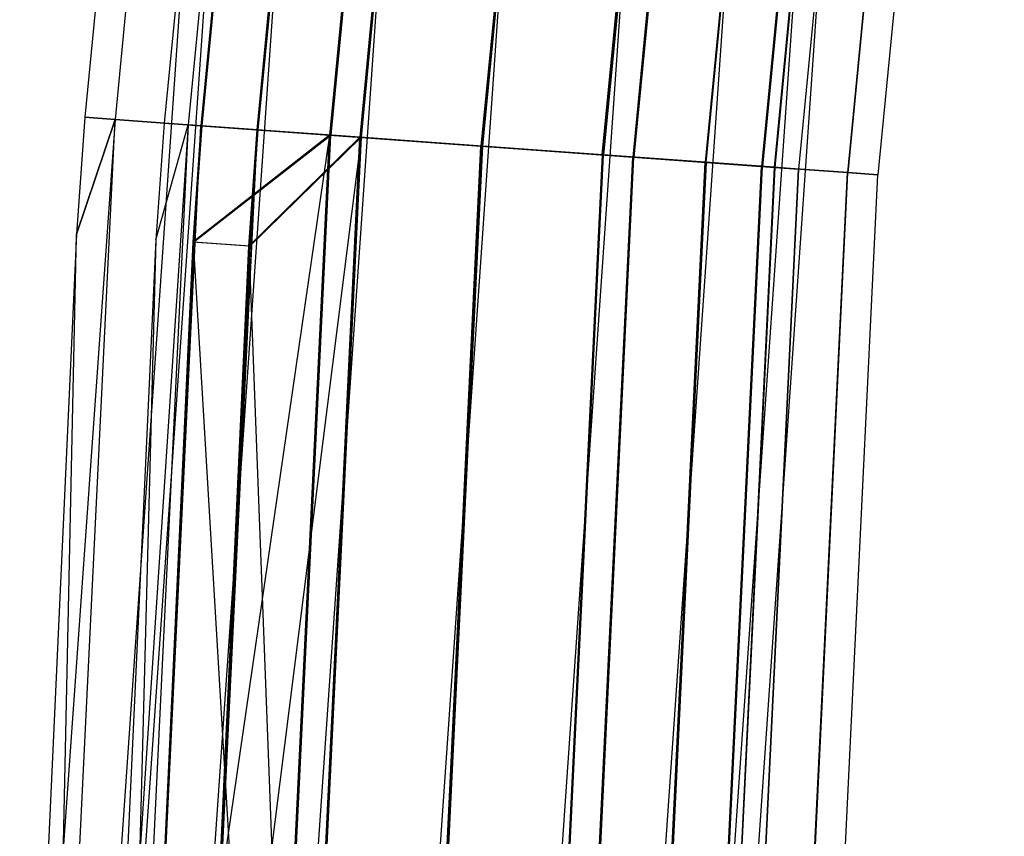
# Model space of a CAD drawing. Extents: x -176 to 176, y -176 to 176.
# Tile 60 of 208: x -175.45 to -169.26, y 8.19 to 13.33. Entities that reach past the tile are written whole.
import ezdxf

# ---------------------------------------------------------------- set-up
doc = ezdxf.new("R2010")
doc.units = 0
doc.header["$LTSCALE"] = 25.4
doc.layers.get('0').update_dxf_attribs({"linetype": 'CONTINUOUS'})

# ---------------------------------------------------------------- blocks, each defined once
blk = doc.blocks.new('BIURKOWA_B_STL')
at = {"color": 0}
for p, q in [((-174.2204, 21.1542, 408), (-175.039, 12.7123, 408)), ((-174.2204, 21.1542, 197), (-175.039, 12.7123, 197)), ((-174.2204, 21.1542, 408), (-175.039, 12.7123, 408)), ((-174.2204, 21.1542, 197), (-175.039, 12.7123, 197)), ((-174.0317, 21.1313, 196.0438), (-174.8494, 12.6985, 196.0438)), ((-174.0317, 21.1313, 196.0438), (-174.8494, 12.6985, 196.0438)), ((-174.0315, 21.1312, 408.9567), (-174.8492, 12.6985, 408.9567)), ((-174.0315, 21.1312, 408.9567), (-174.8492, 12.6985, 408.9567)), ((-173.7241, 21.0939, 197), (-174.5403, 12.6761, 197)), ((-173.7241, 21.0939, 408), (-174.5403, 12.6761, 408)), ((-173.7241, 21.0939, 197), (-174.5403, 12.6761, 197)), ((-173.7241, 21.0939, 408), (-174.5403, 12.6761, 408)), ((-173.5731, 21.0756, 196.2352), (-174.3887, 12.6651, 196.2352)), ((-173.5731, 21.0756, 196.2352), (-174.3887, 12.6651, 196.2352)), ((-173.5729, 21.0756, 408.7654), (-174.3885, 12.6651, 408.7654)), ((-173.5729, 21.0756, 408.7654), (-174.3885, 12.6651, 408.7654)), ((-173.4943, 21.066, 195.233), (-174.3095, 12.6593, 195.233)), ((-173.4943, 21.066, 195.233), (-174.3095, 12.6593, 195.233)), ((-173.4935, 21.0659, 406.2322), (-174.3087, 12.6593, 406.2322)), ((-173.4935, 21.0659, 406.2322), (-174.3087, 12.6593, 406.2322)), ((-173.4935, 21.0659, 409.7678), (-174.3087, 12.6593, 409.7678)), ((-173.4935, 21.0659, 409.7678), (-174.3087, 12.6593, 409.7678)), ((-173.488, 21.0653, 198.7733), (-174.3031, 12.6589, 198.7733)), ((-173.488, 21.0653, 198.7733), (-174.3031, 12.6589, 198.7733)), ((-173.1433, 21.0234, 195.5866), (-173.9568, 12.6337, 195.5866)), ((-173.1433, 21.0234, 195.5866), (-173.9568, 12.6337, 195.5866)), ((-173.9561, 12.6337, 406.5858), (-173.1425, 21.0233, 406.5858)), ((-173.1425, 21.0233, 409.4142), (-173.9561, 12.6337, 409.4142)), ((-173.1425, 21.0233, 409.4142), (-173.9561, 12.6337, 409.4142)), ((-173.9561, 12.6337, 406.5858), (-173.1425, 21.0233, 406.5858)), ((-173.137, 21.0226, 198.4198), (-173.9505, 12.6333, 198.4198)), ((-173.137, 21.0226, 198.4198), (-173.9505, 12.6333, 198.4198)), ((-172.6899, 20.9684, 194.6909), (-173.5013, 12.6006, 194.6909)), ((-172.6899, 20.9684, 194.6909), (-173.5013, 12.6006, 194.6909)), ((-172.6884, 20.9682, 405.6903), (-173.4997, 12.6005, 405.6903)), ((-172.6884, 20.9682, 405.6903), (-173.4997, 12.6005, 405.6903)), ((-172.6884, 20.9682, 410.3097), (-173.4997, 12.6005, 410.3097)), ((-172.6884, 20.9682, 410.3097), (-173.4997, 12.6005, 410.3097)), ((-172.6817, 20.9674, 199.3125), (-173.493, 12.6, 199.3125)), ((-172.6817, 20.9674, 199.3125), (-173.493, 12.6, 199.3125)), ((-172.5, 20.9453, 195.1529), (-173.3105, 12.5868, 195.1529)), ((-172.5, 20.9453, 195.1529), (-173.3105, 12.5868, 195.1529)), ((-172.4984, 20.9451, 409.8477), (-173.3089, 12.5867, 409.8477)), ((-172.4984, 20.9451, 409.8477), (-173.3089, 12.5867, 409.8477)), ((-172.4984, 20.9451, 406.1523), (-173.3089, 12.5867, 406.1523)), ((-172.4984, 20.9451, 406.1523), (-173.3089, 12.5867, 406.1523)), ((-172.4917, 20.9443, 198.8505), (-173.3022, 12.5862, 198.8505)), ((-172.4917, 20.9443, 198.8505), (-173.3022, 12.5862, 198.8505)), ((-171.7409, 20.8531, 194.5), (-172.5478, 12.5314, 194.5)), ((-171.7409, 20.8531, 194.5), (-172.5478, 12.5314, 194.5)), ((-171.7409, 20.8531, 195), (-172.5478, 12.5314, 195)), ((-171.7409, 20.8531, 195), (-172.5478, 12.5314, 195)), ((-171.7386, 20.8528, 405.5), (-172.5455, 12.5312, 405.5)), ((-171.7386, 20.8528, 405.5), (-172.5455, 12.5312, 405.5)), ((-171.7386, 20.8528, 410.5), (-172.5455, 12.5312, 410.5)), ((-171.7386, 20.8528, 410.5), (-172.5455, 12.5312, 410.5)), ((-172.5455, 12.5312, 410), (-171.7386, 20.8528, 410)), ((-171.7386, 20.8528, 406), (-172.5455, 12.5312, 406)), ((-171.7386, 20.8528, 406), (-172.5455, 12.5312, 406)), ((-172.5455, 12.5312, 410), (-171.7386, 20.8528, 410)), ((-171.732, 20.852, 199.5), (-172.5388, 12.5307, 199.5)), ((-171.732, 20.852, 199.5), (-172.5388, 12.5307, 199.5)), ((-171.732, 20.852, 199), (-172.5388, 12.5307, 199)), ((-171.732, 20.852, 199), (-172.5388, 12.5307, 199)), ((-171.7848, 12.476, 195.1512), (-170.9814, 20.7609, 195.1512)), ((-171.7848, 12.476, 195.1512), (-170.9814, 20.7609, 195.1512)), ((-170.9789, 20.7606, 406.1523), (-171.7822, 12.4758, 406.1523)), ((-170.9789, 20.7606, 409.8477), (-171.7822, 12.4758, 409.8477)), ((-170.9789, 20.7606, 406.1523), (-171.7822, 12.4758, 406.1523)), ((-170.9789, 20.7606, 409.8477), (-171.7822, 12.4758, 409.8477)), ((-170.9732, 20.7599, 198.8454), (-171.7765, 12.4754, 198.8454)), ((-170.9732, 20.7599, 198.8454), (-171.7765, 12.4754, 198.8454)), ((-170.7915, 20.7378, 194.6892), (-171.5939, 12.4621, 194.6892)), ((-170.7915, 20.7378, 194.6892), (-171.5939, 12.4621, 194.6892)), ((-170.7889, 20.7375, 405.6903), (-171.5914, 12.4619, 405.6903)), ((-170.7889, 20.7375, 405.6903), (-171.5914, 12.4619, 405.6903)), ((-170.7889, 20.7375, 410.3097), (-171.5914, 12.4619, 410.3097)), ((-170.7889, 20.7375, 410.3097), (-171.5914, 12.4619, 410.3097)), ((-170.7832, 20.7368, 199.3073), (-171.5857, 12.4615, 199.3073)), ((-170.7832, 20.7368, 199.3073), (-171.5857, 12.4615, 199.3073)), ((-170.3371, 20.6827, 195.5834), (-171.1374, 12.429, 195.5834)), ((-170.3371, 20.6827, 195.5834), (-171.1374, 12.429, 195.5834)), ((-170.3347, 20.6824, 406.5858), (-171.1351, 12.4288, 406.5858)), ((-170.3347, 20.6824, 406.5858), (-171.1351, 12.4288, 406.5858)), ((-170.3347, 20.6824, 409.4142), (-171.1351, 12.4288, 409.4142)), ((-170.3347, 20.6824, 409.4142), (-171.1351, 12.4288, 409.4142)), ((-171.1311, 12.4285, 198.4102), (-170.3308, 20.6819, 198.4102)), ((-171.1311, 12.4285, 198.4102), (-170.3308, 20.6819, 198.4102)), ((-169.9861, 20.6401, 195.2299), (-170.7848, 12.4033, 195.2299)), ((-169.9861, 20.6401, 195.2299), (-170.7848, 12.4033, 195.2299)), ((-169.9838, 20.6398, 406.2322), (-170.7824, 12.4032, 406.2322)), ((-169.9838, 20.6398, 406.2322), (-170.7824, 12.4032, 406.2322)), ((-169.9838, 20.6398, 409.7678), (-170.7824, 12.4032, 409.7678)), ((-169.9838, 20.6398, 409.7678), (-170.7824, 12.4032, 409.7678)), ((-169.9798, 20.6393, 198.7638), (-170.7785, 12.4029, 198.7638)), ((-169.9798, 20.6393, 198.7638), (-170.7785, 12.4029, 198.7638)), ((-169.9058, 20.6303, 196.231), (-170.7042, 12.3975, 196.231)), ((-169.9058, 20.6303, 196.231), (-170.7042, 12.3975, 196.231)), ((-170.7027, 12.3974, 407.2346), (-169.9044, 20.6301, 407.2346)), ((-169.9044, 20.6301, 408.7654), (-170.7027, 12.3974, 408.7654)), ((-169.9044, 20.6301, 408.7654), (-170.7027, 12.3974, 408.7654)), ((-170.7027, 12.3974, 407.2346), (-169.9044, 20.6301, 407.2346)), ((-169.9025, 20.6299, 197.7607), (-170.7007, 12.3972, 197.7607)), ((-169.9025, 20.6299, 197.7607), (-170.7007, 12.3972, 197.7607)), ((-169.7532, 20.6118, 196.9955), (-170.5508, 12.3864, 196.9955)), ((-169.7532, 20.6118, 196.9955), (-170.5508, 12.3864, 196.9955)), ((-169.7532, 20.6118, 408), (-170.5508, 12.3864, 408)), ((-169.7532, 20.6118, 408), (-170.5508, 12.3864, 408)), ((-169.4473, 20.5746, 196.0397), (-170.2434, 12.364, 196.0397)), ((-169.4473, 20.5746, 196.0397), (-170.2434, 12.364, 196.0397)), ((-169.4458, 20.5744, 407.0433), (-170.2419, 12.3639, 407.0433)), ((-169.4458, 20.5744, 407.0433), (-170.2419, 12.3639, 407.0433)), ((-169.4458, 20.5744, 408.9567), (-170.2419, 12.3639, 408.9567)), ((-169.4458, 20.5744, 408.9567), (-170.2419, 12.3639, 408.9567)), ((-169.4439, 20.5742, 197.952), (-170.24, 12.3638, 197.952)), ((-169.4439, 20.5742, 197.952), (-170.24, 12.3638, 197.952)), ((-169.2569, 20.5515, 408), (-170.0521, 12.3501, 408)), ((-169.2569, 20.5515, 408), (-170.0521, 12.3501, 408)), ((-169.2569, 20.5515, 196.9955), (-170.0521, 12.3501, 196.9955)), ((-169.2569, 20.5515, 196.9955), (-170.0521, 12.3501, 196.9955)), ((-174.2535, 16.147, 408), (-174.8133, 8.0821, 408)), ((-174.2535, 16.147, 408), (-174.8133, 8.0821, 408)), ((-174.2535, 16.147, 197), (-174.8133, 8.0821, 197)), ((-174.2535, 16.147, 197), (-174.8133, 8.0821, 197)), ((-174.1019, 16.1329, 408.7654), (-174.6612, 8.0751, 408.7654)), ((-174.1019, 16.1329, 408.7654), (-174.6612, 8.0751, 408.7654)), ((-174.1019, 16.1329, 407.2346), (-174.6612, 8.0751, 407.2346)), ((-174.1019, 16.1329, 407.2346), (-174.6612, 8.0751, 407.2346)), ((-174.1019, 16.1329, 197.7654), (-174.6612, 8.0751, 197.7654)), ((-174.1019, 16.1329, 197.7654), (-174.6612, 8.0751, 197.7654)), ((-174.1019, 16.1329, 196.2346), (-174.6612, 8.0751, 196.2346)), ((-174.1019, 16.1329, 196.2346), (-174.6612, 8.0751, 196.2346)), ((-173.6702, 16.0929, 409.4142), (-174.2281, 8.0551, 409.4142)), ((-173.6702, 16.0929, 409.4142), (-174.2281, 8.0551, 409.4142)), ((-173.6702, 16.0929, 406.5858), (-174.2281, 8.0551, 406.5858)), ((-173.6702, 16.0929, 406.5858), (-174.2281, 8.0551, 406.5858)), ((-173.6702, 16.0929, 198.4142), (-174.2281, 8.0551, 198.4142)), ((-173.6702, 16.0929, 198.4142), (-174.2281, 8.0551, 198.4142)), ((-173.6702, 16.0929, 195.5858), (-174.2281, 8.0551, 195.5858)), ((-173.6702, 16.0929, 195.5858), (-174.2281, 8.0551, 195.5858)), ((-173.0241, 16.033, 409.8477), (-173.58, 8.0251, 409.8477)), ((-173.0241, 16.033, 409.8477), (-173.58, 8.0251, 409.8477)), ((-173.0241, 16.033, 406.1523), (-173.58, 8.0251, 406.1523)), ((-173.0241, 16.033, 406.1523), (-173.58, 8.0251, 406.1523)), ((-173.0241, 16.033, 198.8478), (-173.58, 8.0251, 198.8478)), ((-173.0241, 16.033, 198.8478), (-173.58, 8.0251, 198.8478)), ((-173.0241, 16.033, 195.1522), (-173.58, 8.0251, 195.1522)), ((-173.0241, 16.033, 195.1522), (-173.58, 8.0251, 195.1522)), ((-172.262, 15.9624, 410), (-172.8154, 7.9897, 410)), ((-172.262, 15.9624, 410), (-172.8154, 7.9897, 410)), ((-172.262, 15.9624, 406), (-172.8154, 7.9897, 406)), ((-172.262, 15.9624, 406), (-172.8154, 7.9897, 406)), ((-172.262, 15.9624, 199), (-172.8154, 7.9897, 199)), ((-172.262, 15.9624, 199), (-172.8154, 7.9897, 199)), ((-172.262, 15.9624, 195), (-172.8154, 7.9897, 195)), ((-172.262, 15.9624, 195), (-172.8154, 7.9897, 195)), ((-171.4999, 15.8918, 409.8477), (-172.0508, 7.9544, 409.8477)), ((-171.4999, 15.8918, 409.8477), (-172.0508, 7.9544, 409.8477)), ((-171.4999, 15.8918, 406.1523), (-172.0508, 7.9544, 406.1523)), ((-171.4999, 15.8918, 406.1523), (-172.0508, 7.9544, 406.1523)), ((-171.4999, 15.8918, 198.8478), (-172.0508, 7.9544, 198.8478)), ((-171.4999, 15.8918, 198.8478), (-172.0508, 7.9544, 198.8478)), ((-171.4999, 15.8918, 195.1522), (-172.0508, 7.9544, 195.1522)), ((-171.4999, 15.8918, 195.1522), (-172.0508, 7.9544, 195.1522)), ((-170.8538, 15.8319, 409.4142), (-171.4027, 7.9244, 409.4142)), ((-170.8538, 15.8319, 409.4142), (-171.4027, 7.9244, 409.4142)), ((-170.8538, 15.8319, 406.5858), (-171.4027, 7.9244, 406.5858)), ((-170.8538, 15.8319, 406.5858), (-171.4027, 7.9244, 406.5858)), ((-170.8538, 15.8319, 198.4142), (-171.4027, 7.9244, 198.4142)), ((-170.8538, 15.8319, 198.4142), (-171.4027, 7.9244, 198.4142)), ((-170.8538, 15.8319, 195.5858), (-171.4027, 7.9244, 195.5858)), ((-170.8538, 15.8319, 195.5858), (-171.4027, 7.9244, 195.5858)), ((-170.4221, 15.7919, 408.7654), (-170.9696, 7.9044, 408.7654)), ((-170.4221, 15.7919, 408.7654), (-170.9696, 7.9044, 408.7654)), ((-170.4221, 15.7919, 407.2346), (-170.9696, 7.9044, 407.2346)), ((-170.4221, 15.7919, 407.2346), (-170.9696, 7.9044, 407.2346)), ((-170.4221, 15.7919, 197.7654), (-170.9696, 7.9044, 197.7654)), ((-170.4221, 15.7919, 197.7654), (-170.9696, 7.9044, 197.7654)), ((-170.4221, 15.7919, 196.2346), (-170.9696, 7.9044, 196.2346)), ((-170.4221, 15.7919, 196.2346), (-170.9696, 7.9044, 196.2346)), ((-170.8175, 7.8974, 408), (-170.2706, 15.7779, 408)), ((-170.8175, 7.8974, 408), (-170.2706, 15.7779, 408)), ((-170.8175, 7.8974, 197), (-170.2706, 15.7779, 197)), ((-170.8175, 7.8974, 197), (-170.2706, 15.7779, 197)), ((-174.8494, 12.6985, 196.0438), (-175.4488, 4.2407, 197)), ((-174.8494, 12.6985, 196.0438), (-175.4488, 4.2407, 197)), ((-175.2587, 4.2361, 196.0438), (-174.8494, 12.6985, 196.0438)), ((-175.2587, 4.2361, 196.0438), (-174.8494, 12.6985, 196.0438)), ((-175.2585, 4.2361, 408.9567), (-174.8492, 12.6985, 408.9567)), ((-175.2585, 4.2361, 408.9567), (-174.8492, 12.6985, 408.9567)), ((-175.039, 12.7123, 408), (-175.0909, 11.9765, 408)), ((-175.039, 12.7123, 197), (-175.0909, 11.9765, 197)), ((-175.039, 12.7123, 408), (-175.0909, 11.9765, 408)), ((-175.039, 12.7123, 197), (-175.0909, 11.9765, 197)), ((-175.0909, 11.9765, 408), (-174.8492, 12.6985, 408.9567)), ((-175.0909, 11.9765, 408), (-174.8492, 12.6985, 408.9567)), ((-174.8494, 12.6985, 196.0438), (-175.0909, 11.9765, 197)), ((-174.8494, 12.6985, 196.0438), (-175.0909, 11.9765, 197)), ((-174.8492, 12.6985, 408.9567), (-175.039, 12.7123, 408)), ((-174.8492, 12.6985, 408.9567), (-175.039, 12.7123, 408)), ((-175.039, 12.7123, 197), (-175.039, 12.7123, 408)), ((-175.039, 12.7123, 197), (-175.039, 12.7123, 408)), ((-175.039, 12.7123, 197), (-174.8494, 12.6985, 196.0438)), ((-175.039, 12.7123, 197), (-174.8494, 12.6985, 196.0438)), ((-174.8494, 12.6985, 196.0438), (-174.3095, 12.6593, 195.233)), ((-174.8494, 12.6985, 196.0438), (-174.3095, 12.6593, 195.233)), ((-174.3087, 12.6593, 409.7678), (-174.8492, 12.6985, 408.9567)), ((-174.3087, 12.6593, 409.7678), (-174.8492, 12.6985, 408.9567)), ((-174.3885, 12.6651, 408.7654), (-174.9489, 4.2287, 408)), ((-174.3885, 12.6651, 408.7654), (-174.9489, 4.2287, 408)), ((-174.3887, 12.6651, 196.2352), (-174.7969, 4.225, 196.2352)), ((-174.3887, 12.6651, 196.2352), (-174.7969, 4.225, 196.2352)), ((-174.3885, 12.6651, 408.7654), (-174.7967, 4.225, 408.7654)), ((-174.3885, 12.6651, 408.7654), (-174.7967, 4.225, 408.7654)), ((-174.7175, 4.2231, 195.233), (-174.3095, 12.6593, 195.233)), ((-174.7175, 4.2231, 195.233), (-174.3095, 12.6593, 195.233)), ((-174.7167, 4.223, 409.7678), (-174.3087, 12.6593, 409.7678)), ((-174.7167, 4.223, 409.7678), (-174.3087, 12.6593, 409.7678)), ((-174.5403, 12.6761, 197), (-174.592, 11.9424, 197)), ((-174.5403, 12.6761, 408), (-174.592, 11.9424, 408)), ((-174.5403, 12.6761, 197), (-174.592, 11.9424, 197)), ((-174.5403, 12.6761, 408), (-174.592, 11.9424, 408)), ((-174.592, 11.9424, 197), (-174.3887, 12.6651, 196.2352)), ((-174.592, 11.9424, 197), (-174.3887, 12.6651, 196.2352)), ((-174.592, 11.9424, 408), (-174.3885, 12.6651, 408.7654)), ((-174.592, 11.9424, 408), (-174.3885, 12.6651, 408.7654)), ((-174.5403, 12.6761, 197), (-174.3887, 12.6651, 196.2352)), ((-174.5403, 12.6761, 197), (-174.3887, 12.6651, 196.2352)), ((-174.5403, 12.6761, 408), (-174.5403, 12.6761, 197)), ((-174.5403, 12.6761, 408), (-174.5403, 12.6761, 197)), ((-174.5403, 12.6761, 408), (-174.3885, 12.6651, 408.7654)), ((-174.5403, 12.6761, 408), (-174.3885, 12.6651, 408.7654)), ((-173.9568, 12.6337, 195.5866), (-174.3887, 12.6651, 196.2352)), ((-173.9568, 12.6337, 195.5866), (-174.3887, 12.6651, 196.2352)), ((-174.3885, 12.6651, 408.7654), (-173.9561, 12.6337, 409.4142)), ((-174.3885, 12.6651, 408.7654), (-173.9561, 12.6337, 409.4142)), ((-173.9568, 12.6337, 195.5866), (-174.3641, 4.2145, 195.5866)), ((-173.9568, 12.6337, 195.5866), (-174.3641, 4.2145, 195.5866)), ((-173.9561, 12.6337, 409.4142), (-174.3633, 4.2145, 409.4142)), ((-173.9561, 12.6337, 409.4142), (-174.3633, 4.2145, 409.4142)), ((-174.3087, 12.6593, 406.2322), (-174.3604, 11.9266, 406.2322)), ((-174.3087, 12.6593, 406.2322), (-174.3604, 11.9266, 406.2322)), ((-174.3031, 12.6589, 198.7733), (-174.3548, 11.9262, 198.7733)), ((-174.3031, 12.6589, 198.7733), (-174.3548, 11.9262, 198.7733)), ((-174.3095, 12.6593, 195.233), (-173.5013, 12.6006, 194.6909)), ((-174.3095, 12.6593, 195.233), (-173.5013, 12.6006, 194.6909)), ((-173.9561, 12.6337, 406.5858), (-174.3087, 12.6593, 406.2322)), ((-173.9561, 12.6337, 406.5858), (-174.3087, 12.6593, 406.2322)), ((-174.3087, 12.6593, 406.2322), (-173.4997, 12.6005, 405.6903)), ((-173.4997, 12.6005, 410.3097), (-174.3087, 12.6593, 409.7678)), ((-174.3087, 12.6593, 406.2322), (-173.4997, 12.6005, 405.6903)), ((-173.4997, 12.6005, 410.3097), (-174.3087, 12.6593, 409.7678)), ((-173.493, 12.6, 199.3125), (-174.3031, 12.6589, 198.7733)), ((-173.493, 12.6, 199.3125), (-174.3031, 12.6589, 198.7733)), ((-173.9505, 12.6333, 198.4198), (-174.3031, 12.6589, 198.7733)), ((-173.9505, 12.6333, 198.4198), (-174.3031, 12.6589, 198.7733)), ((-174.0076, 11.9024, 406.5858), (-173.9561, 12.6337, 406.5858)), ((-174.0076, 11.9024, 406.5858), (-173.9561, 12.6337, 406.5858)), ((-173.9505, 12.6333, 198.4198), (-174.0021, 11.9021, 198.4198)), ((-173.9505, 12.6333, 198.4198), (-174.0021, 11.9021, 198.4198)), ((-173.3105, 12.5868, 195.1529), (-173.9568, 12.6337, 195.5866)), ((-173.3105, 12.5868, 195.1529), (-173.9568, 12.6337, 195.5866)), ((-173.9561, 12.6337, 409.4142), (-173.3089, 12.5867, 409.8477)), ((-173.9561, 12.6337, 409.4142), (-173.3089, 12.5867, 409.8477)), ((-173.9561, 12.6337, 406.5858), (-173.3089, 12.5867, 406.1523)), ((-173.9561, 12.6337, 406.5858), (-173.3089, 12.5867, 406.1523)), ((-173.9505, 12.6333, 198.4198), (-173.3022, 12.5862, 198.8505)), ((-173.9505, 12.6333, 198.4198), (-173.3022, 12.5862, 198.8505)), ((-173.4997, 12.6005, 405.6903), (-174.7167, 4.223, 406.2322)), ((-173.4997, 12.6005, 405.6903), (-174.7167, 4.223, 406.2322)), ((-173.4997, 12.6005, 405.6903), (-174.3604, 11.9266, 406.2322)), ((-173.4997, 12.6005, 405.6903), (-174.3604, 11.9266, 406.2322)), ((-173.3022, 12.5862, 198.8505), (-174.3577, 4.2144, 198.4198)), ((-173.3022, 12.5862, 198.8505), (-174.3577, 4.2144, 198.4198)), ((-174.3548, 11.9262, 198.7733), (-173.493, 12.6, 199.3125)), ((-174.3548, 11.9262, 198.7733), (-173.493, 12.6, 199.3125)), ((-174.0076, 11.9024, 406.5858), (-173.3089, 12.5867, 406.1523)), ((-174.0076, 11.9024, 406.5858), (-173.3089, 12.5867, 406.1523)), ((-174.0021, 11.9021, 198.4198), (-173.3022, 12.5862, 198.8505)), ((-174.0021, 11.9021, 198.4198), (-173.3022, 12.5862, 198.8505)), ((-173.9075, 4.2035, 194.6909), (-173.5013, 12.6006, 194.6909)), ((-173.9075, 4.2035, 194.6909), (-173.5013, 12.6006, 194.6909)), ((-173.9059, 4.2034, 410.3097), (-173.4997, 12.6005, 410.3097)), ((-173.9059, 4.2034, 410.3097), (-173.4997, 12.6005, 410.3097)), ((-173.9059, 4.2034, 405.6903), (-173.4997, 12.6005, 405.6903)), ((-173.9059, 4.2034, 405.6903), (-173.4997, 12.6005, 405.6903)), ((-173.8992, 4.2033, 199.3125), (-173.493, 12.6, 199.3125)), ((-173.8992, 4.2033, 199.3125), (-173.493, 12.6, 199.3125)), ((-173.3105, 12.5868, 195.1529), (-173.7162, 4.1989, 195.1529)), ((-173.3105, 12.5868, 195.1529), (-173.7162, 4.1989, 195.1529)), ((-173.7146, 4.1988, 409.8477), (-173.3089, 12.5867, 409.8477)), ((-173.3089, 12.5867, 406.1523), (-173.7146, 4.1988, 406.1523)), ((-173.3089, 12.5867, 406.1523), (-173.7146, 4.1988, 406.1523)), ((-173.7146, 4.1988, 409.8477), (-173.3089, 12.5867, 409.8477)), ((-173.3022, 12.5862, 198.8505), (-173.7079, 4.1987, 198.8505)), ((-173.3022, 12.5862, 198.8505), (-173.7079, 4.1987, 198.8505)), ((-173.5013, 12.6006, 194.6909), (-172.5478, 12.5314, 194.5)), ((-173.5013, 12.6006, 194.6909), (-172.5478, 12.5314, 194.5)), ((-172.5455, 12.5312, 410.5), (-173.4997, 12.6005, 410.3097)), ((-173.4997, 12.6005, 405.6903), (-172.5455, 12.5312, 405.5)), ((-173.4997, 12.6005, 405.6903), (-172.5455, 12.5312, 405.5)), ((-172.5455, 12.5312, 410.5), (-173.4997, 12.6005, 410.3097)), ((-172.5388, 12.5307, 199.5), (-173.493, 12.6, 199.3125)), ((-172.5388, 12.5307, 199.5), (-173.493, 12.6, 199.3125)), ((-172.5478, 12.5314, 195), (-173.3105, 12.5868, 195.1529)), ((-172.5478, 12.5314, 195), (-173.3105, 12.5868, 195.1529)), ((-172.5455, 12.5312, 410), (-173.3089, 12.5867, 409.8477)), ((-172.5455, 12.5312, 406), (-173.3089, 12.5867, 406.1523)), ((-172.5455, 12.5312, 406), (-173.3089, 12.5867, 406.1523)), ((-172.5455, 12.5312, 410), (-173.3089, 12.5867, 409.8477)), ((-173.3022, 12.5862, 198.8505), (-172.5388, 12.5307, 199)), ((-173.3022, 12.5862, 198.8505), (-172.5388, 12.5307, 199)), ((-172.9517, 4.1804, 194.5), (-172.5478, 12.5314, 194.5)), ((-172.9517, 4.1804, 194.5), (-172.5478, 12.5314, 194.5)), ((-172.5478, 12.5314, 195), (-172.9517, 4.1804, 195)), ((-172.5478, 12.5314, 195), (-172.9517, 4.1804, 195)), ((-172.9495, 4.1803, 410.5), (-172.5455, 12.5312, 410.5)), ((-172.9495, 4.1803, 410.5), (-172.5455, 12.5312, 410.5)), ((-172.9495, 4.1803, 405.5), (-172.5455, 12.5312, 405.5)), ((-172.9495, 4.1803, 405.5), (-172.5455, 12.5312, 405.5)), ((-172.5455, 12.5312, 406), (-172.9495, 4.1803, 406)), ((-172.5455, 12.5312, 406), (-172.9495, 4.1803, 406)), ((-172.5455, 12.5312, 410), (-172.9495, 4.1803, 410)), ((-172.5455, 12.5312, 410), (-172.9495, 4.1803, 410)), ((-172.9428, 4.1802, 199.5), (-172.5388, 12.5307, 199.5)), ((-172.9428, 4.1802, 199.5), (-172.5388, 12.5307, 199.5)), ((-172.5388, 12.5307, 199), (-172.9428, 4.1802, 199)), ((-172.5388, 12.5307, 199), (-172.9428, 4.1802, 199)), ((-172.5478, 12.5314, 194.5), (-171.5939, 12.4621, 194.6892)), ((-172.5478, 12.5314, 194.5), (-171.5939, 12.4621, 194.6892)), ((-171.7848, 12.476, 195.1512), (-172.5478, 12.5314, 195)), ((-171.7848, 12.476, 195.1512), (-172.5478, 12.5314, 195)), ((-171.5914, 12.4619, 410.3097), (-172.5455, 12.5312, 410.5)), ((-172.5455, 12.5312, 405.5), (-171.5914, 12.4619, 405.6903)), ((-172.5455, 12.5312, 405.5), (-171.5914, 12.4619, 405.6903)), ((-171.5914, 12.4619, 410.3097), (-172.5455, 12.5312, 410.5)), ((-171.7822, 12.4758, 406.1523), (-172.5455, 12.5312, 406)), ((-172.5455, 12.5312, 410), (-171.7822, 12.4758, 409.8477)), ((-171.7822, 12.4758, 406.1523), (-172.5455, 12.5312, 406)), ((-172.5455, 12.5312, 410), (-171.7822, 12.4758, 409.8477)), ((-171.5857, 12.4615, 199.3073), (-172.5388, 12.5307, 199.5)), ((-171.5857, 12.4615, 199.3073), (-172.5388, 12.5307, 199.5)), ((-172.5388, 12.5307, 199), (-171.7765, 12.4754, 198.8454)), ((-172.5388, 12.5307, 199), (-171.7765, 12.4754, 198.8454)), ((-171.7848, 12.476, 195.1512), (-172.1869, 4.1619, 195.1512)), ((-171.7848, 12.476, 195.1512), (-172.1869, 4.1619, 195.1512)), ((-171.7822, 12.4758, 406.1523), (-172.1843, 4.1618, 406.1523)), ((-171.7822, 12.4758, 409.8477), (-172.1843, 4.1618, 409.8477)), ((-171.7822, 12.4758, 409.8477), (-172.1843, 4.1618, 409.8477)), ((-171.7822, 12.4758, 406.1523), (-172.1843, 4.1618, 406.1523)), ((-172.1786, 4.1617, 198.8454), (-171.7765, 12.4754, 198.8454)), ((-172.1786, 4.1617, 198.8454), (-171.7765, 12.4754, 198.8454)), ((-171.9956, 4.1573, 194.6892), (-171.5939, 12.4621, 194.6892)), ((-171.9956, 4.1573, 194.6892), (-171.5939, 12.4621, 194.6892)), ((-171.9931, 4.1572, 410.3097), (-171.5914, 12.4619, 410.3097)), ((-171.9931, 4.1572, 410.3097), (-171.5914, 12.4619, 410.3097)), ((-171.9931, 4.1572, 405.6903), (-171.5914, 12.4619, 405.6903)), ((-171.9931, 4.1572, 405.6903), (-171.5914, 12.4619, 405.6903)), ((-171.9874, 4.1571, 199.3073), (-171.5857, 12.4615, 199.3073)), ((-171.9874, 4.1571, 199.3073), (-171.5857, 12.4615, 199.3073)), ((-171.7848, 12.476, 195.1512), (-171.1374, 12.429, 195.5834)), ((-171.7848, 12.476, 195.1512), (-171.1374, 12.429, 195.5834)), ((-171.1351, 12.4288, 406.5858), (-171.7822, 12.4758, 406.1523)), ((-171.7822, 12.4758, 409.8477), (-171.1351, 12.4288, 409.4142)), ((-171.7822, 12.4758, 409.8477), (-171.1351, 12.4288, 409.4142)), ((-171.1351, 12.4288, 406.5858), (-171.7822, 12.4758, 406.1523)), ((-171.1311, 12.4285, 198.4102), (-171.7765, 12.4754, 198.8454)), ((-171.1311, 12.4285, 198.4102), (-171.7765, 12.4754, 198.8454)), ((-171.5939, 12.4621, 194.6892), (-170.7848, 12.4033, 195.2299)), ((-171.5939, 12.4621, 194.6892), (-170.7848, 12.4033, 195.2299)), ((-170.7824, 12.4032, 409.7678), (-171.5914, 12.4619, 410.3097)), ((-171.5914, 12.4619, 405.6903), (-170.7824, 12.4032, 406.2322)), ((-171.5914, 12.4619, 405.6903), (-170.7824, 12.4032, 406.2322)), ((-170.7824, 12.4032, 409.7678), (-171.5914, 12.4619, 410.3097)), ((-170.7785, 12.4029, 198.7638), (-171.5857, 12.4615, 199.3073)), ((-170.7785, 12.4029, 198.7638), (-171.5857, 12.4615, 199.3073)), ((-171.5381, 4.1462, 195.5834), (-171.1374, 12.429, 195.5834)), ((-171.5381, 4.1462, 195.5834), (-171.1374, 12.429, 195.5834)), ((-171.1351, 12.4288, 406.5858), (-171.5357, 4.1462, 406.5858)), ((-171.1351, 12.4288, 409.4142), (-171.5357, 4.1462, 409.4142)), ((-171.1351, 12.4288, 409.4142), (-171.5357, 4.1462, 409.4142)), ((-171.1351, 12.4288, 406.5858), (-171.5357, 4.1462, 406.5858)), ((-171.1311, 12.4285, 198.4102), (-171.5317, 4.1461, 198.4102)), ((-171.1311, 12.4285, 198.4102), (-171.5317, 4.1461, 198.4102)), ((-171.1846, 4.1377, 195.2299), (-170.7848, 12.4033, 195.2299)), ((-171.1846, 4.1377, 195.2299), (-170.7848, 12.4033, 195.2299)), ((-171.1822, 4.1376, 409.7678), (-170.7824, 12.4032, 409.7678)), ((-171.1822, 4.1376, 409.7678), (-170.7824, 12.4032, 409.7678)), ((-171.1822, 4.1376, 406.2322), (-170.7824, 12.4032, 406.2322)), ((-171.1822, 4.1376, 406.2322), (-170.7824, 12.4032, 406.2322)), ((-171.1783, 4.1375, 198.7638), (-170.7785, 12.4029, 198.7638)), ((-171.1783, 4.1375, 198.7638), (-170.7785, 12.4029, 198.7638)), ((-170.7042, 12.3975, 196.231), (-171.1374, 12.429, 195.5834)), ((-170.7042, 12.3975, 196.231), (-171.1374, 12.429, 195.5834)), ((-170.7027, 12.3974, 407.2346), (-171.1351, 12.4288, 406.5858)), ((-170.7027, 12.3974, 407.2346), (-171.1351, 12.4288, 406.5858)), ((-171.1351, 12.4288, 409.4142), (-170.7027, 12.3974, 408.7654)), ((-171.1351, 12.4288, 409.4142), (-170.7027, 12.3974, 408.7654)), ((-171.1311, 12.4285, 198.4102), (-170.7007, 12.3972, 197.7607)), ((-171.1311, 12.4285, 198.4102), (-170.7007, 12.3972, 197.7607)), ((-170.7042, 12.3975, 196.231), (-171.1038, 4.1357, 196.231)), ((-170.7042, 12.3975, 196.231), (-171.1038, 4.1357, 196.231)), ((-170.7027, 12.3974, 407.2346), (-171.1023, 4.1357, 407.2346)), ((-170.7027, 12.3974, 407.2346), (-171.1023, 4.1357, 407.2346)), ((-170.7027, 12.3974, 408.7654), (-171.1023, 4.1357, 408.7654)), ((-170.7027, 12.3974, 408.7654), (-171.1023, 4.1357, 408.7654)), ((-170.7007, 12.3972, 197.7607), (-171.1003, 4.1356, 197.7607)), ((-170.7007, 12.3972, 197.7607), (-171.1003, 4.1356, 197.7607)), ((-170.5508, 12.3864, 196.9955), (-170.9501, 4.132, 196.9955)), ((-170.5508, 12.3864, 196.9955), (-170.9501, 4.132, 196.9955)), ((-170.9501, 4.132, 408), (-170.5508, 12.3864, 408)), ((-170.9501, 4.132, 408), (-170.5508, 12.3864, 408)), ((-170.7848, 12.4033, 195.2299), (-170.2434, 12.364, 196.0397)), ((-170.7848, 12.4033, 195.2299), (-170.2434, 12.364, 196.0397)), ((-170.2419, 12.3639, 408.9567), (-170.7824, 12.4032, 409.7678)), ((-170.7824, 12.4032, 406.2322), (-170.2419, 12.3639, 407.0433)), ((-170.7824, 12.4032, 406.2322), (-170.2419, 12.3639, 407.0433)), ((-170.2419, 12.3639, 408.9567), (-170.7824, 12.4032, 409.7678)), ((-170.24, 12.3638, 197.952), (-170.7785, 12.4029, 198.7638)), ((-170.24, 12.3638, 197.952), (-170.7785, 12.4029, 198.7638)), ((-170.5508, 12.3864, 196.9955), (-170.7042, 12.3975, 196.231)), ((-170.5508, 12.3864, 196.9955), (-170.7042, 12.3975, 196.231)), ((-170.7027, 12.3974, 407.2346), (-170.5508, 12.3864, 408)), ((-170.7027, 12.3974, 408.7654), (-170.5508, 12.3864, 408)), ((-170.7027, 12.3974, 407.2346), (-170.5508, 12.3864, 408)), ((-170.7027, 12.3974, 408.7654), (-170.5508, 12.3864, 408)), ((-170.7007, 12.3972, 197.7607), (-170.5508, 12.3864, 196.9955)), ((-170.7007, 12.3972, 197.7607), (-170.5508, 12.3864, 196.9955)), ((-170.642, 4.1246, 196.0397), (-170.2434, 12.364, 196.0397)), ((-170.642, 4.1246, 196.0397), (-170.2434, 12.364, 196.0397)), ((-170.6405, 4.1245, 408.9567), (-170.2419, 12.3639, 408.9567)), ((-170.6405, 4.1245, 408.9567), (-170.2419, 12.3639, 408.9567)), ((-170.6405, 4.1245, 407.0433), (-170.2419, 12.3639, 407.0433)), ((-170.6405, 4.1245, 407.0433), (-170.2419, 12.3639, 407.0433)), ((-170.6385, 4.1245, 197.952), (-170.24, 12.3638, 197.952)), ((-170.6385, 4.1245, 197.952), (-170.24, 12.3638, 197.952)), ((-170.4502, 4.1199, 408), (-170.0521, 12.3501, 408)), ((-170.4502, 4.1199, 408), (-170.0521, 12.3501, 408)), ((-170.4502, 4.1199, 196.9955), (-170.0521, 12.3501, 196.9955)), ((-170.4502, 4.1199, 196.9955), (-170.0521, 12.3501, 196.9955)), ((-170.2434, 12.364, 196.0397), (-170.0521, 12.3501, 196.9955)), ((-170.2434, 12.364, 196.0397), (-170.0521, 12.3501, 196.9955)), ((-170.0521, 12.3501, 408), (-170.2419, 12.3639, 408.9567)), ((-170.2419, 12.3639, 407.0433), (-170.0521, 12.3501, 408)), ((-170.2419, 12.3639, 407.0433), (-170.0521, 12.3501, 408)), ((-170.0521, 12.3501, 408), (-170.2419, 12.3639, 408.9567)), ((-170.0521, 12.3501, 196.9955), (-170.24, 12.3638, 197.952)), ((-170.0521, 12.3501, 196.9955), (-170.24, 12.3638, 197.952)), ((-175.0909, 11.9765, 408), (-175.4488, 4.2407, 408)), ((-175.0909, 11.9765, 197), (-175.4488, 4.2407, 197)), ((-175.0909, 11.9765, 408), (-175.4488, 4.2407, 408)), ((-175.0909, 11.9765, 197), (-175.4488, 4.2407, 197)), ((-175.2585, 4.2361, 408.9567), (-175.0909, 11.9765, 408)), ((-175.2585, 4.2361, 408.9567), (-175.0909, 11.9765, 408)), ((-175.0909, 11.9765, 197), (-175.0909, 11.9765, 408)), ((-175.0909, 11.9765, 197), (-175.0909, 11.9765, 408)), ((-174.592, 11.9424, 197), (-174.9489, 4.2287, 197)), ((-174.592, 11.9424, 408), (-174.9489, 4.2287, 408)), ((-174.592, 11.9424, 197), (-174.9489, 4.2287, 197)), ((-174.592, 11.9424, 408), (-174.9489, 4.2287, 408)), ((-174.592, 11.9424, 197), (-174.7969, 4.225, 196.2352)), ((-174.592, 11.9424, 197), (-174.7969, 4.225, 196.2352)), ((-174.3604, 11.9266, 406.2322), (-174.7167, 4.223, 406.2322)), ((-174.3604, 11.9266, 406.2322), (-174.7167, 4.223, 406.2322)), ((-174.3548, 11.9262, 198.7733), (-174.7112, 4.2229, 198.7733)), ((-174.3548, 11.9262, 198.7733), (-174.7112, 4.2229, 198.7733)), ((-174.592, 11.9424, 408), (-174.592, 11.9424, 197)), ((-174.592, 11.9424, 408), (-174.592, 11.9424, 197)), ((-174.3633, 4.2145, 406.5858), (-174.0076, 11.9024, 406.5858)), ((-174.3633, 4.2145, 406.5858), (-174.0076, 11.9024, 406.5858)), ((-174.0076, 11.9024, 406.5858), (-174.3604, 11.9266, 406.2322)), ((-174.0076, 11.9024, 406.5858), (-174.3604, 11.9266, 406.2322)), ((-174.0021, 11.9021, 198.4198), (-174.3577, 4.2144, 198.4198)), ((-174.0021, 11.9021, 198.4198), (-174.3577, 4.2144, 198.4198)), ((-173.8992, 4.2033, 199.3125), (-174.3548, 11.9262, 198.7733)), ((-173.8992, 4.2033, 199.3125), (-174.3548, 11.9262, 198.7733)), ((-174.0021, 11.9021, 198.4198), (-174.3548, 11.9262, 198.7733)), ((-174.0021, 11.9021, 198.4198), (-174.3548, 11.9262, 198.7733)), ((-174.0076, 11.9024, 406.5858), (-173.7146, 4.1988, 406.1523)), ((-174.0076, 11.9024, 406.5858), (-173.7146, 4.1988, 406.1523))]:
    blk.add_line(p, q, dxfattribs=at)

msp = doc.modelspace()

# ---------------------------------------------------------------- block references
at = {"color": 253}
msp.add_blockref('BIURKOWA_B_STL', (0, 0), dxfattribs=at)

doc.saveas('drawing.dxf')
